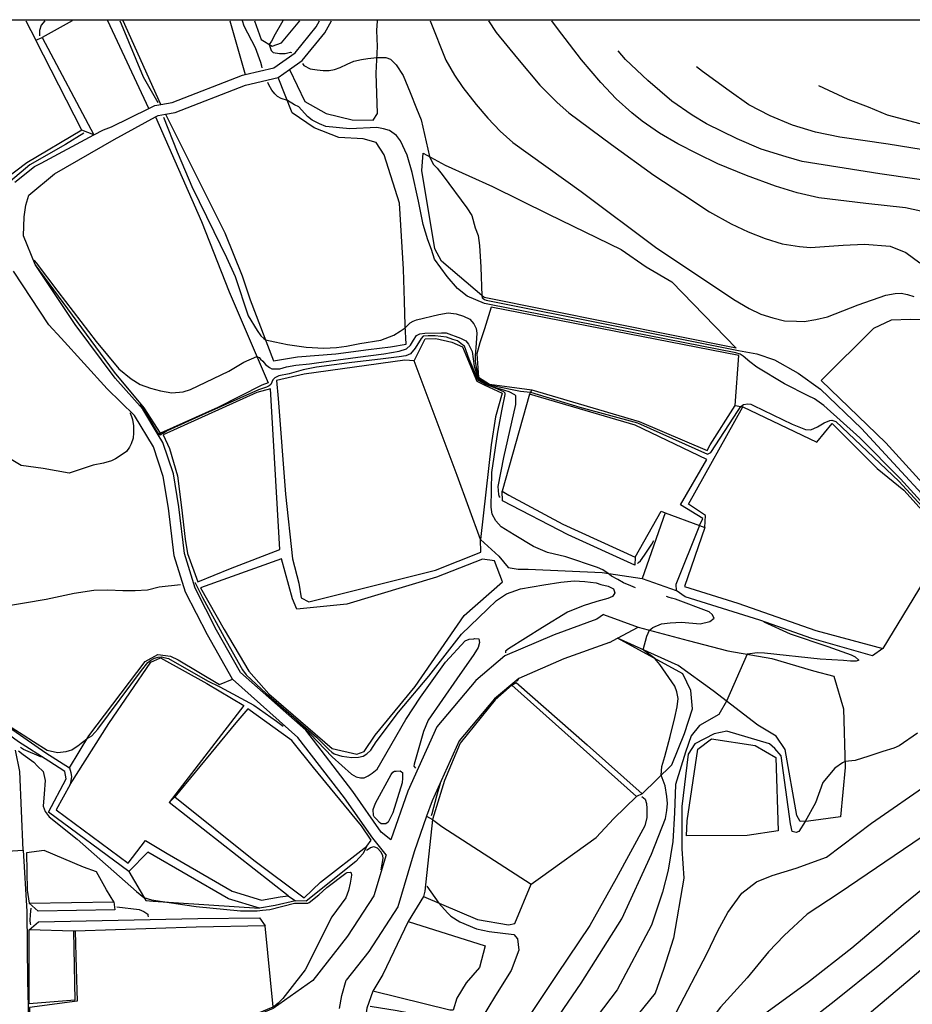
# Model space of a CAD drawing. Header units: metres. Extents: x -53000 to -50572, y -90750 to -89873.
# Tile 11 of 27: x -52510 to -52424, y -90094 to -90000. Entities that reach past the tile are written whole.
import ezdxf

# ---------------------------------------------------------------- set-up
doc = ezdxf.new("R2010")
doc.units = ezdxf.units.M
for name, color, linetype in [('2101000', 7, 'Continuous'), ('5212110', 7, 'Continuous'), ('5212120', 7, 'Continuous'), ('6101110', 7, 'Continuous'), ('6101120', 7, 'Continuous'), ('6110110', 7, 'Continuous'), ('6110120', 7, 'Continuous'), ('6301000', 7, 'Continuous'), ('7101000', 7, 'Continuous'), ('7102000', 7, 'Continuous'), ('7521000', 7, 'Continuous')]:
    doc.layers.add(name, color=color, linetype=linetype)
picture_1 = doc.add_image_def('image1.tif', size_in_pixel=(4000, 3000))

msp = doc.modelspace()

# ---------------------------------------------------------------- linework, layer by layer
at = {"layer": '2101000'}
for points in [[(-52510.32, -90015.47, 52.4), (-52508.42, -90013.96, 52.67), (-52507.79, -90013.63, 52.74), (-52502.75, -90010.93, 53.22), (-52501.8, -90010.43, 53.31), (-52501.03, -90010.16, 53.37), (-52497.45, -90008.4, 53.71), (-52496.9, -90008.09, 53.77), (-52496.32, -90008, 54.08), (-52495.21, -90007.81, 54.68), (-52488.48, -90005.2, 54.68), (-52488.23, -90005.14, 54.85), (-52485.46, -90004.48, 56.72), (-52483.43, -90003.05, 58.09), (-52481.41, -90000.57, 58.54), (-52481.08, -90000, 58.54)], [(-52474.24, -90078.55, 44.65), (-52475.17, -90077.8, 44.69), (-52477.9, -90073.91, 45.15), (-52482.41, -90068.02, 45.79), (-52488.65, -90062.49, 46.92), (-52490.96, -90058.42, 47.4), (-52493.02, -90054.41, 47.85), (-52494.04, -90051.08, 48.54), (-52494.59, -90046.6, 48.76), (-52495.1, -90043.45, 49.22), (-52496.11, -90040.43, 49.33), (-52496.56, -90039.68, 49.44), (-52498.05, -90037.23, 49.79), (-52500.69, -90034.27, 50.92), (-52504.52, -90029.11, 51.49), (-52508.38, -90023.34, 51.95), (-52509.48, -90020.62, 52.17), (-52509.44, -90018.78, 52.29), (-52509.27, -90017.65, 52.4), (-52508.99, -90016.72, 52.4), (-52506.5, -90014.67, 52.74), (-52500.78, -90011.37, 53.31), (-52496.81, -90009.19, 53.74), (-52496.57, -90009.05, 53.77), (-52495.86, -90008.93, 54.16), (-52494.94, -90008.78, 54.68), (-52488.18, -90006.15, 54.68), (-52485.04, -90005.41, 56.72), (-52483.95, -90004.64, 57.37), (-52482.74, -90003.78, 58.09), (-52480.58, -90001.14, 58.54), (-52479.93, -90000, 58.54)], [(-52474.69, -90079.99, 44.35), (-52475.98, -90078.37, 44.69), (-52478.7, -90074.51, 45.15), (-52483.15, -90068.71, 45.79), (-52489.44, -90063.13, 46.92), (-52491.84, -90058.89, 47.4), (-52493.95, -90054.79, 47.85), (-52495.03, -90051.29, 48.54), (-52495.58, -90046.74, 48.76), (-52496.07, -90043.69, 49.22), (-52497.02, -90040.85, 49.33), (-52498.85, -90037.83, 49.79), (-52501.47, -90035.28, 50.92), (-52505.88, -90030.43, 51.49), (-52507.07, -90029.13, 51.59), (-52510.46, -90023.98, 51.95)], [(-52447.9, -90047.16, 52.78), (-52450.12, -90053.47, 50.83)], [(-52447.9, -90047.16, 52.78), (-52444.61, -90048.4, 52.78)], [(-52444.61, -90048.4, 52.78), (-52446.89, -90054.06, 51.25), (-52446.87, -90054.64, 50.87)], [(-52450.12, -90053.47, 50.83), (-52446.87, -90054.64, 50.87)], [(-52453.84, -90056.93, 49.64), (-52454.46, -90057.38, 49.3), (-52458.56, -90058.87, 48.77), (-52463.3, -90060.9, 47.97), (-52466.08, -90063.26, 47.52), (-52469.83, -90067.71, 46.61), (-52472.6, -90073.86, 45.7), (-52474.24, -90078.55, 44.65)], [(-52453.84, -90056.93, 49.64), (-52450.51, -90058.14, 49.74)], [(-52453.27, -90059.6, 49.34), (-52452.48, -90059.19, 49.45), (-52450.51, -90058.14, 49.74)], [(-52453.27, -90059.6, 49.34), (-52457.64, -90061.19, 48.77), (-52461.97, -90063.05, 47.97), (-52464.3, -90065.03, 47.52), (-52467.69, -90069.05, 46.61), (-52470.27, -90074.79, 45.7), (-52470.8, -90076.28, 45.36), (-52472, -90079.7, 44.56), (-52473.57, -90084.97, 43.54), (-52476.36, -90089.26, 43.09), (-52478.52, -90091.99, 42.95)], [(-52513.67, -90079.8, 41.31), (-52509.51, -90079.54, 41.31)], [(-52509.51, -90079.54, 41.31), (-52509.16, -90085.4, 40.24), (-52509.12, -90092.03, 40.24), (-52508.83, -90103.19, 40.24), (-52508.83, -90106.57, 40.24)], [(-52474.69, -90079.99, 44.35), (-52475.86, -90083.91, 43.54), (-52478.39, -90087.79, 43.09), (-52481.73, -90092.02, 42.86), (-52485.53, -90094.73, 42.29), (-52490.97, -90097, 41.83), (-52496.82, -90099.49, 41.72), (-52499.1, -90101.63, 41.61), (-52500.67, -90103.53, 41.49), (-52503.36, -90105.89, 40.81), (-52508.38, -90108.36, 40.08)], [(-52479.18, -90094.73, 42.63), (-52478.95, -90093.48, 42.77), (-52478.52, -90091.99, 42.95)]]:
    msp.add_polyline3d(points, dxfattribs=at)
at = {"layer": '5212110'}
for points in [[(-52508.95, -90084.61, 40.4), (-52500.81, -90084.5, 40.4)], [(-52486.3, -90086.8, 41.54), (-52492.93, -90086.9, 41.54), (-52504.54, -90087.3, 41.54), (-52504.7, -90087.3, 40.4), (-52508.95, -90087.16, 40.4)]]:
    msp.add_polyline3d(points, dxfattribs=at)
at = {"layer": '5212120'}
for points in [[(-52500.81, -90084.5, 40.4), (-52500.73, -90085.24, 39.69), (-52508.08, -90085.39, 38.98), (-52508.95, -90084.61, 40.4)], [(-52508.06, -90086.39, 38.98), (-52492.76, -90086.07, 40.46), (-52486.84, -90086.03, 40.46)], [(-52486.84, -90086.03, 40.46), (-52486.3, -90086.8, 41.54)], [(-52508.95, -90087.16, 40.4), (-52508.06, -90086.39, 38.98)]]:
    msp.add_polyline3d(points, dxfattribs=at)
at = {"layer": '6101110'}
for points in [[(-52507.69, -90001.57, 52.46), (-52502.75, -90010.93, 53.22)], [(-52470.24, -90076.6, 46.43), (-52470.99, -90083.45, 45.95), (-52471.1, -90083.97, 45.84), (-52472.57, -90086.37, 44.93), (-52475.01, -90091.46, 44.93), (-52475.95, -90093.07, 44.82), (-52476.54, -90094.7, 46.18), (-52477.46, -90101.28, 46.18), (-52477.79, -90107.22, 46.29), (-52477.78, -90110.7, 46.29), (-52477.63, -90112.12, 46.29), (-52477.4, -90113.53, 46.29), (-52477.03, -90114.79, 46.29)]]:
    msp.add_polyline3d(points, dxfattribs=at)
at = {"layer": '6101120'}
for points in [[(-52502.75, -90010.93, 53.22), (-52503.9, -90010.47, 51.32), (-52508.31, -90001.84, 51.32), (-52507.69, -90001.57, 52.46)], [(-52470.8, -90076.28, 45.36), (-52470.24, -90076.6, 46.43)]]:
    msp.add_polyline3d(points, dxfattribs=at)
at = {"layer": '6110110'}
for points in [[(-52463.55, -90045.11, 52.78), (-52462.92, -90045.49, 52.78), (-52457.73, -90048.25, 52.78), (-52450.8, -90051.44, 52.78)], [(-52444.11, -90048.59, 53.59), (-52446.05, -90054.23, 53.59), (-52440.94, -90055.84, 53.59), (-52433.46, -90058.45, 53.59), (-52430.01, -90059.38, 53.59), (-52427.03, -90060.18, 53.59)], [(-52462.21, -90063.44, 48.7), (-52455.4, -90069.44, 49.27), (-52450.11, -90074.12, 49.27)], [(-52512.92, -90066.35, 46.01), (-52512.66, -90066.52, 45.98), (-52507.34, -90070.19, 45.75), (-52505.09, -90071.62, 45.07), (-52504.94, -90072.09, 44.95), (-52504.88, -90072.51, 44.89), (-52505, -90073.22, 44.72), (-52506.35, -90075.67, 44.72), (-52499.46, -90080.77, 44.72), (-52497.79, -90078.59, 44.72), (-52495.71, -90079.84, 44.72), (-52489.47, -90083.47, 44.72), (-52486.64, -90084.34, 44.72), (-52484.86, -90084, 44.72), (-52484.08, -90083.9, 44.72)], [(-52494.98, -90074.43, 45.29), (-52487.38, -90080.48, 45.29), (-52482.55, -90084.09, 45.29)], [(-52482.55, -90084.09, 45.29), (-52480.98, -90082.61, 45.29), (-52476.53, -90079.16, 45.29)]]:
    msp.add_polyline3d(points, dxfattribs=at)
at = {"layer": '6110120'}
for points in [[(-52450.8, -90051.44, 52.78), (-52450.82, -90052.2, 51.75), (-52457.21, -90049.27, 51.75), (-52463.53, -90046.03, 51.75), (-52463.55, -90045.11, 52.78)], [(-52444.61, -90048.4, 52.78), (-52444.11, -90048.59, 53.59)], [(-52427.03, -90060.18, 53.59), (-52428.01, -90060.89, 52.66), (-52433.84, -90059.22, 52.55), (-52438.83, -90057.47, 51.98), (-52446, -90055.24, 51.05), (-52446.87, -90054.64, 50.87)], [(-52462.63, -90063.7, 46.43), (-52462.21, -90063.44, 48.7)], [(-52450.67, -90074.37, 46.43), (-52462.63, -90063.7, 46.43)], [(-52484.08, -90083.9, 44.72), (-52483.4, -90084.39, 42.79), (-52485.35, -90084.84, 42.68), (-52486.85, -90085.09, 42.56), (-52489.82, -90084.2, 42.56), (-52497.57, -90079.71, 42.45), (-52499.38, -90081.57, 42.45), (-52507.1, -90075.89, 42.45), (-52505.39, -90072.68, 42.45), (-52505.52, -90071.99, 43.13), (-52507.06, -90070.99, 43.93), (-52509.97, -90069.15, 44.38), (-52513.14, -90066.85, 44.38), (-52512.92, -90066.35, 46.01)], [(-52484.08, -90083.9, 44.72), (-52495.52, -90074.97, 44.72), (-52494.98, -90074.43, 45.29)], [(-52450.11, -90074.12, 49.27), (-52450.67, -90074.37, 46.43)], [(-52476.53, -90079.16, 45.29), (-52476.92, -90079.89, 43.36), (-52477.6, -90080.61, 42.56), (-52482.37, -90084.43, 42.56), (-52483.4, -90084.39, 42.79)], [(-52484.08, -90083.9, 44.72), (-52483.4, -90084.39, 42.79)]]:
    msp.add_polyline3d(points, dxfattribs=at)
at = {"layer": '6301000'}
for points in [[(-52509.27, -90000, 51.32), (-52508.31, -90001.84, 51.32)], [(-52504.83, -90000, 52.57), (-52507.69, -90001.57, 52.46)], [(-52496.32, -90008, 54.08), (-52499.94, -90000, 54.26)], [(-52489.68, -90000, 54.28), (-52488.23, -90005.14, 54.85)], [(-52496.81, -90009.19, 53.74), (-52492.42, -90019.23, 53.12), (-52489.76, -90025.97, 52.89), (-52486.02, -90034.71, 51.64), (-52486.62, -90034.94, 51.64), (-52490.84, -90037.06, 51.53), (-52496.34, -90039.53, 51.41), (-52496.56, -90039.68, 49.44)], [(-52441.2, -90036.89, 55.19), (-52440.85, -90032.1, 55.19), (-52464.6, -90027.45, 55.19), (-52465.24, -90029.53, 55.19), (-52465.71, -90030.88, 55.19), (-52465.98, -90031.91, 55.19), (-52465.81, -90034.16, 55.19), (-52464.77, -90034.83, 55.19), (-52460.7, -90035.39, 55.19)], [(-52432.95, -90034.47, 58.35), (-52427.9, -90029.46, 58.58), (-52426.19, -90028.67, 58.58), (-52424.36, -90028.6, 58.58), (-52422.72, -90028.63, 58.58), (-52422.2, -90028.92, 58.58), (-52412.89, -90042.75, 58.69), (-52407.2, -90051.82, 58.69), (-52406.52, -90053.94, 58.69), (-52405.95, -90055.96, 58.69), (-52406.75, -90056.41, 58.58), (-52410.16, -90058.39, 58.35), (-52417.13, -90051, 58.23), (-52426.75, -90040.45, 58.46), (-52432.95, -90034.47, 58.35)], [(-52485.05, -90036.21, 49.82), (-52484.36, -90045.38, 49.82), (-52483.66, -90051.59, 49.36), (-52483.07, -90053.92, 49.36), (-52482.83, -90055.34, 49.36), (-52482.1, -90055.72, 49.25), (-52469.94, -90052.67, 49.36), (-52465.61, -90050.96, 49.48), (-52465.64, -90049.73, 49.48), (-52467.88, -90043.59, 49.48), (-52471.99, -90032.61, 49.48), (-52472.91, -90032.54, 49.48), (-52482.57, -90033.86, 49.48), (-52485.21, -90034.48, 49.71), (-52485.05, -90036.21, 49.82)], [(-52460.7, -90035.39, 55.19), (-52460.82, -90035.59, 54), (-52460.94, -90035.79, 52.78), (-52463.55, -90045.11, 52.78)], [(-52441.2, -90036.89, 55.19), (-52440.64, -90036.99, 54), (-52440.45, -90037.02, 53.59), (-52433.35, -90040.4, 53.59), (-52431.88, -90038.6, 53.59), (-52427.56, -90042.92, 53.59), (-52425, -90044.99, 53.59), (-52420.34, -90050.18, 53.59), (-52420.98, -90050.76, 53.59), (-52422.17, -90052.21, 53.59), (-52427.03, -90060.18, 53.59)], [(-52450.11, -90074.12, 49.27), (-52447.28, -90071.36, 50.41), (-52446.05, -90068.34, 50.41), (-52445.3, -90065.96, 50.41), (-52445.46, -90064.23, 50.41), (-52446.22, -90062.62, 50.41), (-52452.48, -90059.19, 49.45)], [(-52505.09, -90071.62, 45.07), (-52503.21, -90068.57, 46.09), (-52497.81, -90061.42, 46.88), (-52496.6, -90060.75, 46.88), (-52495.37, -90060.91, 46.88), (-52494.65, -90061.29, 46.88), (-52490.68, -90063.63, 46.88), (-52489.44, -90063.13, 46.92)], [(-52467.59, -90069.26, 46.43), (-52469.08, -90072.86, 46.43), (-52470.24, -90076.6, 46.43), (-52469.35, -90077.27, 46.43), (-52460.78, -90082.8, 46.43), (-52459.89, -90082.15, 46.43), (-52454.52, -90078.3, 46.43), (-52452.84, -90076.49, 46.43), (-52450.67, -90074.37, 46.43)]]:
    msp.add_polyline3d(points, dxfattribs=at)
at = {"layer": '7101000'}
for points in [[(-52470.45, -90000, 60), (-52468.96, -90003.76, 60), (-52468.14, -90005.18, 60), (-52467.33, -90006.38, 60), (-52466.06, -90008.01, 60), (-52464.92, -90009.33, 60), (-52463.75, -90010.56, 60), (-52462.53, -90011.65, 60), (-52455.97, -90016.34, 60), (-52448.71, -90021.79, 60), (-52444.72, -90024.45, 60), (-52441.33, -90026.72, 60), (-52439.85, -90027.57, 60), (-52438.74, -90028.12, 60), (-52437.59, -90028.48, 60), (-52436.45, -90028.76, 60), (-52435.31, -90028.8, 60), (-52434.58, -90028.82, 60), (-52433.45, -90028.63, 60), (-52432.32, -90028.36, 60), (-52429.4, -90027.24, 60), (-52426.74, -90026.31, 60), (-52425.84, -90026.14, 60), (-52425.25, -90026.11, 60), (-52424.65, -90026.23, 60), (-52424.06, -90026.43, 60)], [(-52433.19, -90006.18, 70), (-52430.37, -90007.5, 70), (-52428.44, -90008.24, 70), (-52426.6, -90008.99, 70), (-52421.92, -90010.25, 70)], [(-52499.26, -90037.58, 50), (-52499.25, -90037.62, 50), (-52499.12, -90037.94, 50), (-52499.02, -90038.21, 50), (-52498.94, -90038.82, 50), (-52498.94, -90039.49, 50), (-52498.98, -90040.01, 50), (-52499.15, -90040.57, 50), (-52499.33, -90040.89, 50), (-52499.61, -90041.29, 50), (-52500.21, -90041.72, 50), (-52500.65, -90041.98, 50), (-52501.05, -90042.19, 50), (-52501.82, -90042.42, 50), (-52502.8, -90042.6, 50), (-52505.12, -90043.37, 50), (-52507.59, -90042.91, 50), (-52509.7, -90042.63, 50), (-52511.9, -90041.35, 50), (-52513.28, -90039.7, 50), (-52518.59, -90030.63, 50), (-52523.14, -90022.3, 50)], [(-52451.21, -90054.17, 50), (-52451.92, -90053.88, 50), (-52452.45, -90053.56, 50), (-52453.05, -90053.24, 50), (-52453.38, -90052.98, 50), (-52453.9, -90052.64, 50), (-52454.42, -90052.43, 50), (-52457.43, -90051.4, 50), (-52459.2, -90050.98, 50), (-52460.55, -90050.42, 50), (-52462.39, -90049.29, 50), (-52463.64, -90048.52, 50), (-52464.17, -90047.94, 50), (-52464.51, -90047.29, 50), (-52464.61, -90046.64, 50), (-52464.56, -90043.32, 50), (-52463.96, -90039.44, 50), (-52463.57, -90037.24, 50), (-52463.28, -90035.83, 50), (-52463.26, -90035.71, 50), (-52463.38, -90035.56, 50), (-52464.2, -90035.23, 50), (-52465.06, -90034.91, 50), (-52465.84, -90034.48, 50), (-52465.91, -90034.42, 50), (-52465.95, -90034.33, 50), (-52466.15, -90033.79, 50), (-52466.73, -90032.45, 50), (-52467.17, -90031.2, 50), (-52467.36, -90031.05, 50), (-52467.84, -90030.69, 50), (-52468.3, -90030.55, 50), (-52468.9, -90030.33, 50), (-52469.97, -90030.21, 50), (-52470.64, -90030.21, 50), (-52471.13, -90030.23, 50), (-52471.32, -90030.45, 50), (-52471.9, -90031.37, 50), (-52472.36, -90031.91, 50), (-52472.8, -90032.11, 50), (-52473.43, -90032.22, 50), (-52475.23, -90032.43, 50), (-52477.97, -90032.76, 50), (-52481.38, -90033.19, 50), (-52482.64, -90033.47, 50), (-52484, -90033.84, 50), (-52485, -90034.05, 50), (-52485.38, -90034.22, 50), (-52485.57, -90034.41, 50), (-52485.65, -90034.64, 50), (-52485.75, -90034.85, 50), (-52485.92, -90035, 50), (-52486.17, -90035.12, 50), (-52486.95, -90035.37, 50), (-52492.31, -90037.79, 50), (-52495.7, -90039.32, 50), (-52496.38, -90039.74, 50), (-52496.5, -90039.64, 50), (-52496.64, -90039.44, 50), (-52497.85, -90037.39, 50), (-52498.34, -90036.81, 50)], [(-52450.75, -90054.37, 50), (-52450.98, -90054.27, 50), (-52451.21, -90054.17, 50)], [(-52447.3, -90055.35, 50), (-52447.54, -90055.28, 50), (-52447.78, -90055.21, 50)], [(-52443.21, -90057.28, 50), (-52443.39, -90056.93, 50), (-52443.68, -90056.67, 50), (-52446.92, -90055.46, 50), (-52447.3, -90055.35, 50)], [(-52459.79, -90097.86, 50), (-52455.97, -90092.29, 50), (-52452.07, -90086.12, 50), (-52449.21, -90079.92, 50), (-52447.87, -90076.5, 50), (-52447.76, -90075.71, 50), (-52447.68, -90075.05, 50), (-52447.74, -90074.37, 50), (-52447.92, -90073.37, 50), (-52448.3, -90072.35, 50), (-52448.24, -90071.5, 50), (-52447.95, -90070.55, 50), (-52447.42, -90068.63, 50), (-52446.97, -90066.81, 50), (-52446.76, -90065.79, 50), (-52446.68, -90064.97, 50), (-52446.79, -90064.34, 50), (-52447, -90063.79, 50), (-52448.44, -90061.71, 50), (-52448.9, -90061.15, 50), (-52450.03, -90060.3, 50), (-52449.68, -90059.02, 50), (-52449.41, -90058.44, 50), (-52449.1, -90058.18, 50), (-52448.26, -90057.81, 50), (-52447.42, -90057.73, 50), (-52446.34, -90057.67, 50), (-52444.55, -90057.82, 50), (-52443.62, -90057.61, 50), (-52443.21, -90057.28, 50)], [(-52420.37, -90080.98, 60), (-52425.07, -90084.77, 60), (-52429.99, -90088.93, 60), (-52434.26, -90092.25, 60), (-52438.7, -90095.48, 60), (-52440.79, -90097.16, 60), (-52443.09, -90099.81, 60), (-52446.05, -90103.07, 60), (-52446.78, -90105.6, 60), (-52447.24, -90107.21, 60), (-52446.94, -90110.77, 60), (-52445.17, -90116.1, 60), (-52436.57, -90131.5, 60), (-52431.82, -90140.08, 60), (-52427.38, -90148.97, 60), (-52422.63, -90161.11, 60)], [(-52508.77, -90086.7, 40), (-52508.81, -90086.57, 40), (-52508.84, -90086.28, 40), (-52508.82, -90085.69, 40), (-52508.74, -90085.08, 40)], [(-52500.52, -90084.95, 40), (-52498.38, -90085.22, 40), (-52497.95, -90085.4, 40), (-52497.55, -90085.67, 40), (-52497.55, -90085.8, 40), (-52497.54, -90085.92, 40)]]:
    msp.add_polyline3d(points, dxfattribs=at)
at = {"layer": '7102000'}
for points in [[(-52507.43, -90000, 52), (-52507.78, -90000.39, 52), (-52507.94, -90000.9, 52), (-52507.94, -90001.43, 52)], [(-52500.23, -90000, 54), (-52500.11, -90000.27, 54), (-52498.01, -90005.37, 54), (-52496.59, -90007.81, 54)], [(-52486.58, -90004.49, 56), (-52486.62, -90004.33, 56), (-52486.72, -90003.98, 56), (-52487.22, -90002.58, 56), (-52488.3, -90000.51, 56), (-52488.47, -90000, 56)], [(-52484.6, -90000, 58), (-52484.72, -90000.21, 58), (-52485.33, -90001.27, 58), (-52485.68, -90001.92, 58), (-52485.9, -90002.27, 58), (-52485.73, -90002.83, 58), (-52485.53, -90003.03, 58), (-52484.92, -90003.13, 58), (-52484.37, -90003.13, 58), (-52483.87, -90002.98, 58), (-52483.78, -90003.02, 58)], [(-52464.87, -90000, 62), (-52464.14, -90001.1, 62), (-52462.07, -90003.59, 62), (-52459.93, -90006.15, 62), (-52458.27, -90007.82, 62), (-52457.15, -90008.8, 62), (-52453.07, -90011.86, 62), (-52448.99, -90014.78, 62), (-52446.23, -90016.6, 62), (-52443.67, -90018.3, 62), (-52441.58, -90019.44, 62), (-52439.94, -90020.21, 62), (-52438.32, -90020.85, 62), (-52436.69, -90021.36, 62), (-52435.01, -90021.62, 62), (-52433.98, -90021.71, 62), (-52430.84, -90021.51, 62), (-52428.78, -90021.42, 62), (-52426.31, -90021.6, 62), (-52424.81, -90022.22, 62), (-52423.48, -90023.19, 62)], [(-52422.64, -90018.41, 64), (-52424.84, -90017.92, 64), (-52428.65, -90017.49, 64), (-52433.16, -90016.97, 64), (-52435.24, -90016.47, 64), (-52437.31, -90015.85, 64), (-52440.11, -90014.81, 64), (-52442.85, -90013.69, 64), (-52444.81, -90012.74, 64), (-52446.7, -90011.79, 64), (-52448.47, -90010.77, 64), (-52450.11, -90009.61, 64), (-52451.1, -90008.81, 64), (-52452.62, -90007.46, 64), (-52454.08, -90005.91, 64), (-52455.95, -90003.73, 64), (-52458.23, -90000.73, 64), (-52458.8, -90000, 64)], [(-52420.66, -90015.62, 66), (-52427.32, -90014.67, 66), (-52434.75, -90013.49, 66), (-52436.31, -90013.04, 66), (-52438.71, -90012.3, 66), (-52440.99, -90011.3, 66), (-52443.93, -90009.87, 66), (-52445.31, -90009.03, 66), (-52447.28, -90007.69, 66), (-52449.59, -90005.72, 66), (-52451.71, -90003.68, 66), (-52452.43, -90002.85, 66)], [(-52482.73, -90004.08, 58), (-52482.59, -90004.26, 58), (-52481.98, -90004.58, 58), (-52481.32, -90004.69, 58), (-52480.74, -90004.75, 58), (-52480.17, -90004.75, 58), (-52479.63, -90004.66, 58), (-52479.11, -90004.46, 58), (-52478.44, -90004.15, 58), (-52477.78, -90003.85, 58), (-52477.04, -90003.7, 58), (-52476.44, -90003.61, 58), (-52475.57, -90003.49, 58), (-52474.72, -90003.51, 58), (-52474.27, -90003.65, 58), (-52473.73, -90004.19, 58), (-52473.05, -90005.23, 58), (-52472.37, -90006.85, 58), (-52471.78, -90008.39, 58), (-52471.33, -90009.47, 58), (-52470.54, -90013, 58), (-52470.16, -90013.72, 58), (-52469.8, -90014.12, 58), (-52469.21, -90014.85, 58), (-52466.93, -90017.93, 58), (-52466.46, -90018.67, 58), (-52466.14, -90019.84, 58), (-52465.86, -90020.58, 58), (-52465.72, -90021.52, 58), (-52465.61, -90023.62, 58), (-52465.49, -90026.35, 58), (-52465.47, -90026.56, 58), (-52465.39, -90026.62, 58), (-52465.25, -90026.7, 58), (-52465.09, -90026.79, 58), (-52440.89, -90031.59, 58), (-52439.1, -90031.93, 58), (-52437.43, -90032.49, 58), (-52435.15, -90033.77, 58), (-52433, -90035.31, 58), (-52429.08, -90039.09, 58), (-52419.45, -90049.51, 58)], [(-52422.17, -90012.53, 68), (-52426.51, -90011.8, 68), (-52431.16, -90011.15, 68), (-52433.49, -90010.67, 68), (-52435.69, -90009.99, 68), (-52437.84, -90009.11, 68), (-52439.87, -90008.03, 68), (-52441.78, -90006.69, 68), (-52444.34, -90004.86, 68), (-52444.89, -90004.41, 68)], [(-52478.16, -90010.33, 56), (-52480.48, -90010.11, 56), (-52481.07, -90009.87, 56), (-52481.79, -90009.52, 56), (-52482.25, -90009.15, 56), (-52483.06, -90008.23, 56), (-52483.47, -90008.03, 56), (-52484.16, -90007.63, 56), (-52484.77, -90007.42, 56), (-52485.11, -90007.25, 56), (-52485.37, -90006.99, 56), (-52485.66, -90006.65, 56), (-52485.95, -90006.12, 56), (-52486.05, -90005.9, 56)], [(-52496.06, -90009.22, 54), (-52494.73, -90012.56, 54), (-52493.94, -90014.43, 54), (-52493.35, -90015.88, 54), (-52491.23, -90020.18, 54), (-52490, -90022.67, 54), (-52489.17, -90024.5, 54), (-52487.94, -90028.28, 54), (-52487.08, -90029.68, 54), (-52486.71, -90030.19, 54), (-52486.43, -90030.45, 54), (-52486.28, -90030.58, 54), (-52485.36, -90030.78, 54), (-52484.16, -90031.03, 54), (-52482.35, -90031.3, 54), (-52480.67, -90031.37, 54), (-52479.46, -90031.32, 54), (-52478.48, -90031.19, 54), (-52477.21, -90030.93, 54), (-52475.2, -90030.61, 54), (-52473.96, -90030.14, 54), (-52473.33, -90029.76, 54), (-52472.85, -90029.42, 54), (-52472.54, -90029.11, 54), (-52472.39, -90028.96, 54), (-52472.1, -90028.79, 54), (-52471.79, -90028.66, 54), (-52469.64, -90028.14, 54), (-52468.74, -90027.98, 54), (-52467.97, -90028.08, 54), (-52467.25, -90028.31, 54), (-52466.66, -90028.61, 54), (-52466.26, -90029.04, 54), (-52466.06, -90029.48, 54), (-52465.98, -90029.93, 54), (-52466.04, -90030.9, 54), (-52466.13, -90032.12, 54), (-52466.16, -90032.65, 54), (-52466.02, -90033.41, 54), (-52465.88, -90034.1, 54), (-52465.86, -90034.18, 54), (-52465.8, -90034.25, 54), (-52465.56, -90034.4, 54), (-52464.79, -90034.89, 54), (-52464.33, -90035, 54), (-52461.8, -90035.51, 54), (-52460.82, -90035.59, 54), (-52456.09, -90037.04, 54), (-52450.58, -90038.53, 54), (-52443.85, -90041.56, 54), (-52443.53, -90041.38, 54), (-52440.92, -90037.35, 54), (-52440.64, -90036.99, 54), (-52440.39, -90036.77, 54), (-52439.99, -90036.72, 54), (-52439.68, -90036.75, 54), (-52439.44, -90036.89, 54), (-52435.73, -90038.67, 54), (-52434.46, -90039.19, 54), (-52433.92, -90039.21, 54), (-52433.29, -90038.94, 54), (-52432.66, -90038.53, 54), (-52432.11, -90038.31, 54), (-52431.91, -90038.28, 54), (-52431.54, -90038.41, 54), (-52425.5, -90044.13, 54), (-52420.29, -90049.8, 54)], [(-52419.93, -90049.85, 56), (-52425.34, -90043.92, 56), (-52429.23, -90039.98, 56), (-52432.68, -90036.88, 56), (-52433.57, -90036.23, 56), (-52434.2, -90035.95, 56), (-52436.47, -90034.79, 56), (-52439.11, -90033.19, 56), (-52439.79, -90032.69, 56), (-52440.42, -90032.15, 56), (-52440.73, -90031.97, 56), (-52441.13, -90031.84, 56), (-52464.77, -90027.18, 56), (-52465.26, -90027.09, 56), (-52466.92, -90026.38, 56), (-52467.85, -90025.67, 56), (-52468.82, -90024.52, 56), (-52470.05, -90022.85, 56), (-52470.34, -90021.93, 56), (-52470.69, -90020.98, 56), (-52471.12, -90019.52, 56), (-52471.58, -90017.28, 56), (-52472.18, -90014.53, 56), (-52472.68, -90012.88, 56), (-52473.3, -90011.49, 56), (-52473.7, -90010.99, 56), (-52474.36, -90010.5, 56), (-52474.95, -90010.33, 56), (-52475.59, -90010.23, 56), (-52478.16, -90010.33, 56)], [(-52503.7, -90010.77, 52), (-52505.45, -90011.84, 52), (-52508.87, -90013.79, 52), (-52510.75, -90015.35, 52), (-52511.77, -90016.24, 52), (-52512.49, -90017.22, 52), (-52512.51, -90017.42, 52), (-52512.54, -90017.71, 52), (-52512.44, -90019.3, 52), (-52511.83, -90021.24, 52), (-52511.29, -90022.54, 52), (-52511.03, -90023.18, 52), (-52510.92, -90023.23, 52)], [(-52508.49, -90022.9, 52), (-52508.45, -90022.96, 52), (-52508.26, -90023.21, 52), (-52506.18, -90025.96, 52), (-52502.51, -90030.74, 52), (-52500.35, -90033.37, 52), (-52499.17, -90034.32, 52), (-52498.29, -90034.85, 52), (-52497.3, -90035.22, 52), (-52496.33, -90035.47, 52), (-52495.24, -90035.66, 52), (-52494.16, -90035.57, 52), (-52493.46, -90035.36, 52), (-52489.77, -90033.6, 52), (-52488.36, -90032.72, 52), (-52487.1, -90032.19, 52), (-52486.98, -90032.24, 52), (-52486.88, -90032.28, 52), (-52486.74, -90032.42, 52), (-52486.51, -90032.63, 52), (-52486.26, -90032.95, 52), (-52485.89, -90033.25, 52), (-52485.66, -90033.37, 52), (-52484.89, -90033.35, 52), (-52484.25, -90033.18, 52), (-52483.37, -90033, 52), (-52482.05, -90032.88, 52), (-52479.99, -90032.61, 52), (-52477.39, -90032.25, 52), (-52474.92, -90031.91, 52), (-52473.43, -90031.67, 52), (-52472.75, -90031.43, 52), (-52472.34, -90031.08, 52), (-52472.06, -90030.6, 52), (-52471.76, -90030.17, 52), (-52471.44, -90030.02, 52), (-52470.99, -90029.93, 52), (-52469.39, -90029.9, 52), (-52468.94, -90029.91, 52), (-52467.54, -90030.41, 52), (-52467.04, -90030.68, 52), (-52466.78, -90031, 52), (-52466.44, -90031.69, 52), (-52466.25, -90033.1, 52), (-52466.09, -90033.6, 52), (-52465.94, -90034.15, 52), (-52465.89, -90034.29, 52), (-52465.87, -90034.32, 52), (-52465.75, -90034.38, 52), (-52464.86, -90034.92, 52), (-52464.63, -90035.01, 52), (-52463.76, -90035.28, 52), (-52462.92, -90035.55, 52), (-52462.38, -90035.84, 52), (-52462.26, -90035.91, 52), (-52462.26, -90036, 52), (-52462.26, -90036.32, 52), (-52462.26, -90036.8, 52), (-52463.42, -90041.86, 52), (-52463.98, -90044.66, 52), (-52463.91, -90045.43, 52), (-52463.84, -90045.62, 52), (-52463.75, -90045.68, 52)], [(-52450.57, -90052.02, 52), (-52450.47, -90051.95, 52), (-52450.29, -90051.77, 52), (-52449.88, -90051.23, 52), (-52449.19, -90050.18, 52), (-52448.99, -90049.82, 52)], [(-52511.65, -90056.19, 48), (-52507.3, -90055.47, 48), (-52504.62, -90054.88, 48), (-52502.75, -90054.59, 48), (-52501.38, -90054.56, 48), (-52499.96, -90054.62, 48), (-52498.78, -90054.64, 48), (-52497.59, -90054.56, 48), (-52496.46, -90054.27, 48), (-52494.43, -90054.06, 48)], [(-52493.06, -90053.86, 48), (-52493.01, -90053.9, 48), (-52492.32, -90055.3, 48), (-52490.03, -90059.46, 48), (-52488.47, -90062.22, 48), (-52488.13, -90062.72, 48), (-52486.18, -90064.53, 48), (-52483.28, -90067.03, 48), (-52481.38, -90068.69, 48), (-52480.18, -90069.87, 48), (-52479.89, -90070.13, 48), (-52479.68, -90070.29, 48), (-52479.26, -90070.42, 48), (-52478.94, -90070.5, 48), (-52478.46, -90070.58, 48), (-52477.99, -90070.63, 48), (-52477.33, -90070.61, 48), (-52476.9, -90070.53, 48), (-52476.53, -90070.29, 48), (-52476.16, -90069.94, 48), (-52475.66, -90069.15, 48), (-52473.49, -90066.29, 48), (-52470.6, -90062.85, 48), (-52467.45, -90058.8, 48), (-52464.95, -90056.43, 48), (-52464.1, -90055.59, 48), (-52463.13, -90054.93, 48), (-52461.79, -90054.48, 48), (-52459.57, -90054.09, 48), (-52457.94, -90053.82, 48), (-52456.65, -90053.69, 48), (-52455.62, -90053.77, 48), (-52454.52, -90053.9, 48), (-52454.07, -90054.04, 48), (-52453.38, -90054.22, 48), (-52453.12, -90054.35, 48), (-52452.88, -90054.46, 48), (-52452.73, -90054.86, 48), (-52452.83, -90055.01, 48), (-52452.96, -90055.19, 48), (-52453.41, -90055.4, 48), (-52454.46, -90055.67, 48), (-52455.78, -90056.11, 48), (-52457.28, -90056.69, 48), (-52459.68, -90058.18, 48), (-52462.95, -90060.21, 48), (-52463.24, -90060.44, 48), (-52463.24, -90060.52, 48), (-52463.24, -90060.61, 48)], [(-52438.43, -90057.63, 52), (-52435.92, -90058.77, 52), (-52432.29, -90060, 52), (-52430.05, -90060.8, 52), (-52429.67, -90060.98, 52), (-52429.34, -90061.3, 52), (-52429.4, -90061.35, 52), (-52429.57, -90061.41, 52), (-52430.12, -90061.39, 52), (-52430.81, -90061.35, 52), (-52433.05, -90061.2, 52), (-52438.37, -90060.65, 52), (-52439.06, -90060.61, 52), (-52440.04, -90060.74, 52), (-52442.03, -90065.23, 52), (-52442.77, -90066.52, 52), (-52444.63, -90067.58, 52), (-52445.42, -90068.55, 52), (-52445.95, -90070.14, 52), (-52446.92, -90073.23, 52), (-52447.01, -90075.96, 52), (-52447.19, -90078.7, 52), (-52447.63, -90081.44, 52), (-52448.16, -90083.55, 52), (-52449.22, -90086.73, 52), (-52452.52, -90092.93, 52), (-52457.05, -90098.91, 52)], [(-52483.37, -90067.08, 46), (-52481.97, -90068.37, 46), (-52479.87, -90070.58, 46), (-52478, -90072.24, 46), (-52477.56, -90072.51, 46), (-52477.14, -90072.58, 46), (-52476.8, -90072.58, 46), (-52476.42, -90072.41, 46), (-52476.04, -90072.13, 46), (-52475.56, -90071.76, 46), (-52472.8, -90067, 46), (-52471.38, -90064.86, 46), (-52469, -90061.5, 46), (-52467.1, -90059.44, 46), (-52466.72, -90059.3, 46), (-52466.27, -90059.26, 46), (-52466.17, -90059.23, 46), (-52465.8, -90059.27, 46), (-52465.72, -90059.61, 46), (-52465.86, -90060.09, 46), (-52466.27, -90060.75, 46), (-52467.89, -90063.09, 46), (-52470.66, -90067.07, 46), (-52471.1, -90068.14, 46), (-52472, -90071.27, 46), (-52472.03, -90071.48, 46), (-52471.86, -90071.65, 46)], [(-52512.38, -90066.67, 46), (-52509.53, -90068.47, 46), (-52508.53, -90069.12, 46), (-52507.21, -90069.94, 46), (-52506.23, -90070.16, 46), (-52505.41, -90070.08, 46), (-52505.07, -90069.97, 46), (-52504.84, -90069.9, 46), (-52504.53, -90069.69, 46), (-52504.26, -90069.51, 46), (-52503.95, -90069.26, 46), (-52503.69, -90069.08, 46), (-52503.37, -90068.83, 46), (-52502.94, -90068.58, 46), (-52502.34, -90067.92, 46), (-52498.17, -90062.3, 46), (-52497.56, -90061.54, 46), (-52497.27, -90061.31, 46), (-52496.93, -90061.13, 46), (-52496.57, -90061.01, 46), (-52496.26, -90060.98, 46), (-52496.02, -90061.04, 46), (-52495.59, -90061.16, 46), (-52491.83, -90063.3, 46), (-52490.64, -90063.88, 46), (-52487.4, -90065.63, 46), (-52485.2, -90067.16, 46), (-52484.57, -90067.64, 46), (-52484.56, -90067.64, 46)], [(-52462, -90063.17, 48), (-52462.17, -90063.34, 48)], [(-52425.98, -90069.76, 54), (-52427.03, -90070.07, 54), (-52428.37, -90070.53, 54), (-52429.68, -90070.92, 54), (-52430.65, -90071.01, 54), (-52430.9, -90071.15, 54), (-52431.63, -90071.68, 54), (-52432.79, -90073.05, 54), (-52433.5, -90074.99, 54), (-52434.49, -90076.77, 54), (-52435.09, -90077.73, 54), (-52435.35, -90077.82, 54), (-52435.71, -90077.73, 54), (-52435.88, -90077.02, 54), (-52436.77, -90070.49, 54), (-52437.38, -90069.78, 54), (-52437.91, -90069.34, 54), (-52441.98, -90068.11, 54), (-52443.21, -90068.37, 54), (-52445.07, -90069.34, 54), (-52445.69, -90070.31, 54), (-52446.31, -90075.34, 54), (-52446.31, -90079.4, 54), (-52446.13, -90082.23, 54), (-52447.1, -90087.97, 54), (-52448.07, -90090.97, 54), (-52448.87, -90093.26, 54), (-52454.3, -90099.95, 54)], [(-52423.7, -90068.3, 54), (-52425.47, -90069.53, 54), (-52425.98, -90069.76, 54)], [(-52509.98, -90069.99, 42), (-52509.51, -90070.37, 42), (-52508.5, -90071.1, 42), (-52508.14, -90071.48, 42), (-52507.61, -90071.99, 42), (-52507.4, -90072.85, 42), (-52507.5, -90074.13, 42), (-52507.6, -90075.32, 42), (-52507.4, -90075.81, 42), (-52507.02, -90076.34, 42), (-52504.33, -90078.48, 42), (-52498.63, -90083.51, 42), (-52497.93, -90084.08, 42), (-52497.2, -90084.3, 42), (-52496.16, -90084.47, 42), (-52494.02, -90084.77, 42), (-52492.92, -90084.93, 42), (-52488.66, -90085.36, 42), (-52487.06, -90085.34, 42), (-52486.56, -90085.29, 42), (-52485.86, -90085.23, 42), (-52483.47, -90084.62, 42), (-52482.9, -90084.62, 42), (-52482.52, -90084.62, 42), (-52482.2, -90084.6, 42), (-52482.07, -90084.55, 42), (-52481.14, -90083.83, 42), (-52480.38, -90083.11, 42), (-52478.56, -90081.75, 42), (-52478.43, -90081.68, 42), (-52478.1, -90081.64, 42), (-52478.06, -90081.7, 42), (-52478.02, -90081.93, 42), (-52478.13, -90082.7, 42), (-52478.31, -90083.4, 42), (-52478.56, -90084.1, 42), (-52479.9, -90085.94, 42), (-52482.47, -90091.02, 42), (-52483.94, -90092.89, 42), (-52484.59, -90093.75, 42), (-52485.04, -90094.2, 42), (-52485.45, -90094.56, 42)], [(-52507.75, -90070.6, 44), (-52509.5, -90069.87, 44), (-52509.77, -90069.67, 44)], [(-52474.05, -90075.95, 44), (-52474.51, -90076.84, 44), (-52474.71, -90076.99, 44), (-52475.02, -90076.99, 44), (-52475.17, -90076.99, 44), (-52475.33, -90076.88, 44), (-52475.6, -90076.57, 44), (-52475.83, -90076.34, 44), (-52475.91, -90076.22, 44), (-52475.94, -90075.64, 44), (-52475.71, -90075.03, 44), (-52474.21, -90072.28, 44), (-52474.05, -90072.05, 44), (-52473.9, -90071.94, 44), (-52473.74, -90071.94, 44), (-52473.35, -90071.93, 44), (-52473.2, -90072.01, 44), (-52473.12, -90072.09, 44), (-52473.12, -90072.63, 44), (-52473.16, -90073.06, 44), (-52474.05, -90075.95, 44)], [(-52446.84, -90095.03, 56), (-52443.92, -90089.47, 56), (-52442.86, -90087.26, 56), (-52441.89, -90085.5, 56), (-52440.56, -90083.64, 56), (-52439.15, -90082.58, 56), (-52437.65, -90081.96, 56), (-52435.35, -90081.26, 56), (-52432.44, -90080.2, 56), (-52428.11, -90076.93, 56), (-52422.4, -90072.99, 56)], [(-52469.49, -90073.14, 46), (-52469.84, -90074.35, 46), (-52470.29, -90076.03, 46), (-52470.37, -90076.23, 46)], [(-52450.16, -90074.38, 48), (-52449.84, -90074.63, 48), (-52449.71, -90075.05, 48), (-52449.66, -90075.52, 48), (-52449.66, -90076.39, 48), (-52449.87, -90077.21, 48), (-52452.63, -90082.25, 48), (-52455.13, -90086.77, 48), (-52458.31, -90091.45, 48), (-52461, -90095.48, 48), (-52461.71, -90096.72, 48), (-52461.91, -90097.07, 48), (-52462.51, -90098.27, 48), (-52462.92, -90099.57, 48), (-52463.2, -90100.9, 48), (-52463.62, -90102.29, 48), (-52463.62, -90104.78, 48), (-52463.29, -90107.67, 48), (-52463.29, -90109.99, 48), (-52463.54, -90111.98, 48), (-52463.96, -90114.55, 48), (-52464.42, -90116.62, 48)], [(-52423.25, -90078.26, 58), (-52431.2, -90083.64, 58), (-52434.29, -90085.67, 58), (-52436.5, -90087.7, 58), (-52438, -90089.29, 58), (-52440.03, -90091.76, 58), (-52442.6, -90094.59, 58), (-52443.83, -90096.19, 58), (-52446.24, -90098.67, 58), (-52448.4, -90101.44, 58), (-52449.33, -90103.13, 58), (-52449.45, -90104.01, 58), (-52449.64, -90105.29, 58), (-52449.64, -90107.44, 58), (-52449.33, -90110.83, 58), (-52447.32, -90116.38, 58), (-52445.47, -90119.61, 58), (-52437.46, -90133.33, 58), (-52432.95, -90141.45, 58)], [(-52475.18, -90081.43, 44), (-52474.97, -90080.34, 44), (-52475.02, -90080.05, 44), (-52475.19, -90079.7, 44), (-52475.53, -90079.34, 44), (-52475.76, -90079.23, 44), (-52475.9, -90079.21, 44), (-52476.18, -90079.32, 44), (-52476.41, -90079.48, 44), (-52476.56, -90079.55, 44)], [(-52470.77, -90082.97, 46), (-52469.63, -90084.6, 46), (-52468.79, -90085.54, 46), (-52468.48, -90085.85, 46), (-52467.63, -90086.39, 46), (-52466.01, -90087.08, 46), (-52464.81, -90087.32, 46), (-52462.45, -90087.62, 46), (-52462.09, -90088.04, 46), (-52461.97, -90089.13, 46), (-52462.69, -90091.06, 46), (-52464.2, -90093.48, 46), (-52465.66, -90095.9, 46), (-52465.96, -90096.32, 46), (-52466.68, -90096.38, 46), (-52468.68, -90095.9, 46), (-52473.63, -90094.93, 46), (-52476.21, -90094.52, 46)], [(-52429.13, -90095.88, 64), (-52413.51, -90082.69, 64)], [(-52423.38, -90087.2, 62), (-52427.32, -90090.53, 62), (-52431.7, -90094.06, 62), (-52436.62, -90097.89, 62), (-52438.29, -90099.24, 62), (-52440.13, -90101.36, 62), (-52442.91, -90104.61, 62), (-52443.71, -90107.42, 62), (-52443.86, -90107.93, 62), (-52443.86, -90111.54, 62), (-52442.56, -90116.58, 62), (-52435.44, -90129.9, 62), (-52430.28, -90139.08, 62), (-52426.73, -90146.19, 62), (-52420.86, -90159.76, 62)]]:
    msp.add_polyline3d(points, dxfattribs=at)
at = {"layer": '7521000'}
for points in [[(-52497.45, -90008.4, 53.71), (-52501.39, -90000, 52.84)], [(-52487.32, -90000, 57.86), (-52486.68, -90001.76, 57.91), (-52485.64, -90002.43, 58.03), (-52484.73, -90002.09, 58.37), (-52482.97, -90000, 58.57)], [(-52483.95, -90004.64, 57.37), (-52482.5, -90007.73, 57.1), (-52480.43, -90008.87, 57.21), (-52477.96, -90009.49, 57.21), (-52475.92, -90009.51, 57.21), (-52475.53, -90008.88, 57.21), (-52475.65, -90005, 57.67), (-52475.52, -90002.44, 58.23), (-52475.57, -90000.9, 58.46), (-52475.53, -90000, 58.46)], [(-52495.86, -90008.93, 54.16), (-52490.18, -90020.31, 54.94), (-52488.52, -90024.44, 54.71), (-52487.74, -90026.76, 54.6), (-52485.51, -90032.6, 53.69), (-52483.18, -90032.2, 53.69), (-52479.51, -90031.94, 53.69), (-52476.38, -90031.52, 53.69), (-52474.26, -90031.26, 53.69), (-52472.76, -90031, 53.8), (-52472.86, -90029.22, 54.03), (-52472.93, -90026.87, 54.25), (-52473.02, -90023.81, 54.71), (-52473.42, -90017.48, 55.51), (-52474.89, -90012.84, 55.85), (-52475.65, -90011.64, 55.96), (-52476.88, -90011.29, 55.96), (-52479.23, -90011.18, 55.73), (-52481.61, -90010.25, 55.62), (-52483.7, -90008.8, 55.62), (-52485.04, -90005.41, 56.72)], [(-52503.9, -90010.47, 51.32), (-52509.17, -90013.61, 51.32), (-52512.48, -90016.1, 51.32), (-52513.21, -90016.82, 51.32)], [(-52469.04, -90013.83, 58.58), (-52464.49, -90015.89, 58.58), (-52459.1, -90018.54, 58.58), (-52452.15, -90021.93, 58.58), (-52449.75, -90023.57, 58.58), (-52447.26, -90025.01, 58.69), (-52441.1, -90031.37, 58.12), (-52465.28, -90026.53, 58.01), (-52469.37, -90023.04, 57.89), (-52470.02, -90021.84, 57.89), (-52471.27, -90014.33, 57.78), (-52471.12, -90012.69, 57.78), (-52469.04, -90013.83, 58.58)], [(-52496.34, -90039.53, 51.41), (-52497.91, -90037.09, 51.58), (-52500.75, -90033.68, 51.87), (-52508.38, -90023.34, 51.95)], [(-52471.99, -90032.61, 49.48), (-52470.94, -90030.48, 49.82), (-52469.92, -90030.44, 49.82), (-52468.38, -90030.79, 49.82), (-52467.35, -90031.26, 49.82), (-52466.57, -90033.17, 49.82), (-52466, -90034.54, 49.82), (-52465.23, -90034.94, 49.82), (-52463.55, -90035.71, 49.82), (-52464.18, -90037.96, 49.82), (-52464.6, -90040.65, 49.82), (-52465.64, -90049.73, 49.48)], [(-52495.48, -90041.02, 49.16), (-52494.72, -90043.62, 49.16), (-52494.32, -90046.67, 49.16), (-52493.97, -90049.7, 49.16), (-52493.74, -90051.07, 49.16), (-52492.75, -90053.79, 49.16), (-52489.64, -90052.51, 49.16), (-52484.9, -90050.68, 49.16), (-52485.79, -90035.28, 49.16), (-52487.1, -90035.64, 49.16), (-52496.07, -90039.68, 49.16), (-52495.48, -90041.02, 49.16)], [(-52444.61, -90048.4, 52.78), (-52444.31, -90047.72, 52.78), (-52446.43, -90046.4, 52.78), (-52443.92, -90042.05, 52.78), (-52450.78, -90038.76, 52.78), (-52460.94, -90035.79, 52.78)], [(-52460.7, -90035.39, 55.19), (-52450.42, -90038.41, 55.19), (-52443.88, -90041.2, 55.19)], [(-52444.11, -90048.59, 53.59), (-52444.04, -90047.43, 53.59), (-52445.68, -90046.35, 53.59), (-52440.45, -90037.02, 53.59)], [(-52443.59, -90040.64, 55.19), (-52441.2, -90036.89, 55.19)], [(-52443.88, -90041.2, 55.19), (-52443.59, -90040.64, 55.19)], [(-52450.8, -90051.44, 52.78), (-52448.3, -90047.02, 52.78), (-52447.9, -90047.16, 52.78)], [(-52465.64, -90049.73, 49.48), (-52463.87, -90051.33, 49.58), (-52462.98, -90052.43, 49.58), (-52462.02, -90052.58, 49.58), (-52461.06, -90052.58, 49.58), (-52453.95, -90052.89, 49.86), (-52450.12, -90053.47, 50.83)], [(-52492.5, -90054.36, 48.34), (-52490.23, -90058.35, 48.34), (-52487.86, -90062.35, 48.34), (-52485.96, -90064.52, 48.34), (-52479.87, -90069.79, 48.34), (-52477.51, -90070.31, 48.34), (-52476.8, -90070.08, 48.34), (-52475.73, -90068.5, 48.34), (-52471.89, -90063.84, 48.68), (-52467.2, -90057.01, 48.68), (-52463.52, -90053.79, 48.8), (-52464.3, -90051.77, 48.8), (-52465.43, -90051.62, 48.8), (-52469.87, -90053.33, 48.8), (-52478.46, -90055.93, 48.8), (-52483.25, -90056.43, 48.57), (-52483.69, -90055.43, 48.57), (-52484.72, -90051.59, 48.57), (-52492.5, -90054.36, 48.34)], [(-52450.51, -90058.14, 49.74), (-52445.71, -90059.43, 50.86), (-52441.9, -90060.4, 51.55), (-52437.69, -90061.15, 52.57), (-52433.67, -90062.32, 53.02), (-52431.72, -90062.85, 53.48), (-52430.81, -90065.98, 53.59), (-52430.63, -90071.6, 54.05), (-52431.1, -90076.32, 54.05), (-52434.15, -90076.75, 54.05), (-52434.96, -90076.79, 53.93), (-52435.29, -90076.19, 53.82), (-52436.4, -90069.89, 53.25), (-52437.26, -90068.6, 53.25), (-52439.03, -90067.55, 52.8), (-52443.31, -90064.24, 51.66), (-52446.66, -90061.82, 50.75), (-52452.48, -90059.19, 49.45)], [(-52505, -90073.22, 44.72), (-52501.3, -90067.39, 44.72), (-52497.28, -90061.51, 44.72), (-52496.35, -90061.09, 44.72)], [(-52496.35, -90061.09, 44.72), (-52491.89, -90063.56, 44.72), (-52488.36, -90065.67, 44.72), (-52495.52, -90074.97, 44.72)], [(-52462.63, -90063.7, 46.43), (-52464.22, -90065.11, 46.43), (-52467.59, -90069.26, 46.43)], [(-52476.53, -90079.16, 45.29), (-52476.13, -90078.56, 45.29), (-52477.05, -90077.2, 45.29), (-52481.67, -90071.6, 45.29), (-52483.74, -90069, 45.29), (-52487.97, -90065.97, 45.29), (-52489.11, -90067.33, 45.29)], [(-52489.11, -90067.33, 45.29), (-52494.98, -90074.43, 45.29)], [(-52437.3, -90070.65, 54.5), (-52437.08, -90077.69, 54.5), (-52440.03, -90078.12, 54.5), (-52445.85, -90078.15, 54.5), (-52445.79, -90076.72, 54.5), (-52444.78, -90069.83, 54.5), (-52443.48, -90068.85, 54.5), (-52439.27, -90069.5, 54.5), (-52437.3, -90070.65, 54.5)], [(-52509.51, -90079.54, 41.31), (-52509.85, -90071.98, 41.31), (-52510.25, -90069.94, 41.31)], [(-52500.81, -90084.5, 40.4), (-52501.51, -90083.32, 40.4), (-52502.48, -90081.62, 40.4), (-52503.72, -90081.16, 40.4), (-52507.5, -90079.56, 40.4), (-52509.19, -90079.78, 40.4), (-52509.13, -90083.36, 40.4)], [(-52499.38, -90081.57, 42.45), (-52497.76, -90084.37, 41.95), (-52497.04, -90084.42, 41.95), (-52486.85, -90085.09, 42.56)], [(-52509.13, -90083.36, 40.4), (-52508.95, -90084.61, 40.4)], [(-52471.1, -90083.97, 45.84), (-52465.92, -90086.19, 46.41), (-52462.94, -90086.69, 46.52), (-52462.33, -90086.56, 46.52), (-52460.78, -90082.8, 46.43)], [(-52504.7, -90087.3, 40.4), (-52504.56, -90093.91, 40.4), (-52508.93, -90094.27, 40.4), (-52508.95, -90087.16, 40.4)], [(-52504.44, -90090.87, 41.54), (-52504.33, -90094.02, 41.54), (-52508.91, -90094.63, 41.54), (-52508.56, -90105.2, 41.54), (-52508.53, -90106.67, 41.54), (-52508.24, -90107.73, 41.54), (-52507.34, -90107.28, 41.54), (-52506.31, -90106.81, 41.54), (-52503.51, -90105.7, 41.54), (-52500.8, -90103.56, 41.54), (-52499.11, -90101.49, 41.54), (-52496.99, -90099.39, 41.54), (-52494.9, -90098.43, 41.54), (-52485.54, -90094.57, 41.54), (-52486.3, -90086.8, 41.54)], [(-52472.57, -90086.37, 44.93), (-52465.19, -90088.71, 44.82), (-52465.74, -90090.78, 44.82), (-52467.02, -90092.26, 44.82), (-52467.89, -90093.73, 44.82), (-52468.26, -90094.87, 44.82), (-52468.57, -90094.88, 44.82), (-52475.95, -90093.07, 44.82)], [(-52504.54, -90087.3, 41.54), (-52504.44, -90090.87, 41.54)]]:
    msp.add_polyline3d(points, dxfattribs=at)

# ---------------------------------------------------------------- pictures from other files: only their frames are drawn
image = msp.add_image(picture_1, insert=(-53000.125, -90749.875), size_in_units=(1000, 750))
image.dxf.flags = 6

doc.saveas('drawing.dxf')
